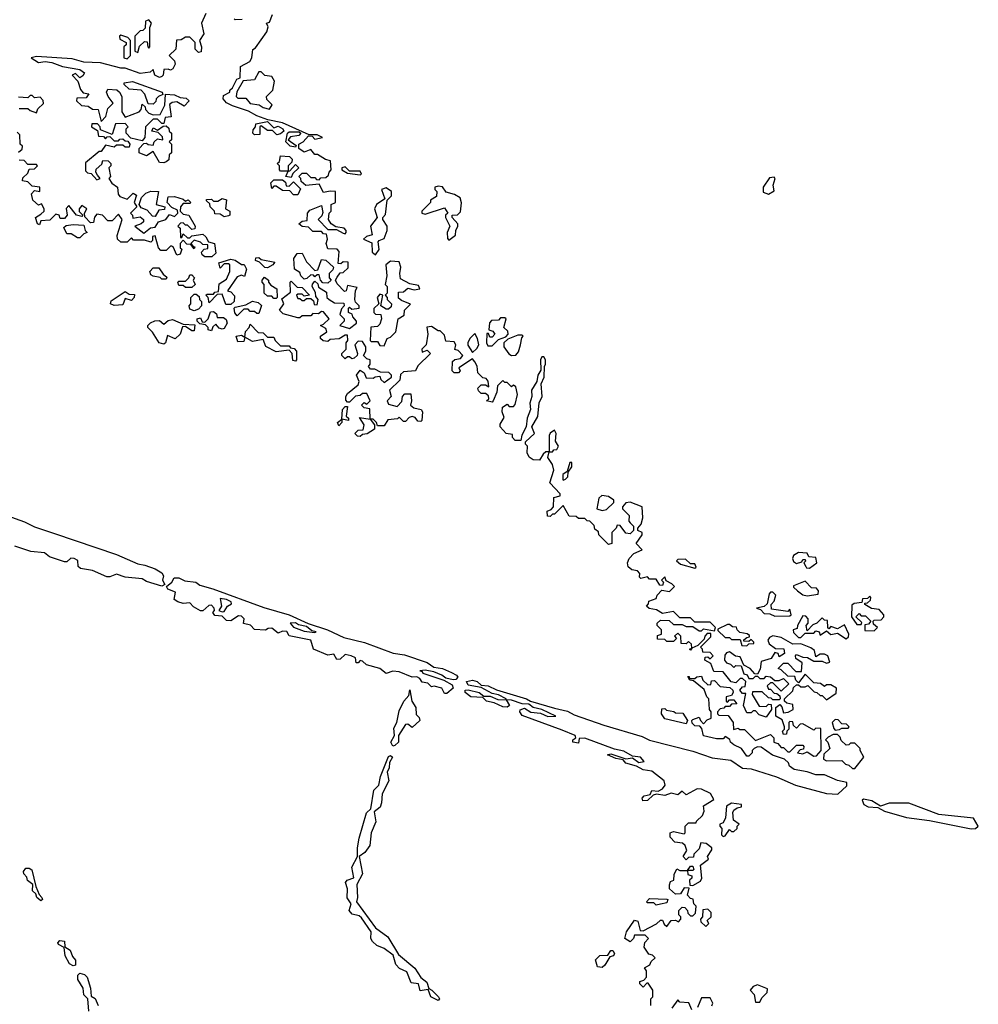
# Model space of a CAD drawing. Extents: x 2528705 to 2678277, y 911730 to 1023331.
# Tile 210 of 241: x 2630507 to 2634948, y 952720 to 957281. Entities that reach past the tile are written whole.
import ezdxf

# ---------------------------------------------------------------- set-up
doc = ezdxf.new("R2010")
doc.units = 0

msp = doc.modelspace()

# ---------------------------------------------------------------- linework, layer by layer
at = {"layer": '0CON20XD'}
for points in [[(2631369.3, 957310.7), (2631350, 957265), (2631360, 957215), (2631340, 957185), (2631350, 957155), (2631348.3, 957131.7), (2631335, 957130), (2631320, 957145), (2631320, 957175), (2631295, 957200), (2631275, 957200), (2631255, 957187.5), (2631233, 957187), (2631230, 957145), (2631200, 957115), (2631225, 957090), (2631227.5, 957075), (2631216.4, 957053.6), (2631205, 957047.5), (2631195, 957052.5), (2631175, 957050), (2631172.5, 957025), (2631165, 957017.5), (2631155, 957013.8), (2631132.5, 957025), (2631125, 957050), (2631111.7, 957038.3), (2631065, 957032), (2630995, 957056.7), (2630975, 957056.7), (2630881.2, 957081.2), (2630804.2, 957084.2), (2630749.5, 957099.5), (2630585, 957111.2), (2630560, 957105), (2630595, 957082.5), (2630625, 957087.5), (2630656.4, 957083.6), (2630705, 957063.8), (2630785, 957051.2), (2630807.5, 957035), (2630799.5, 957020.5), (2630785, 957012.5), (2630765, 957032.5), (2630750, 957025), (2630777, 956997), (2630788.3, 956958.3), (2630801.7, 956941.7), (2630827.5, 956937.5), (2630815, 956920), (2630771.7, 956918.3), (2630770, 956905), (2630793, 956883), (2630825, 956880), (2630845, 956867.5), (2630870, 956865), (2630885, 956810), (2630906.7, 956833.3), (2630915, 956870), (2630940, 956895), (2630917.5, 956925), (2630910, 956945), (2630915, 956960), (2630957, 956957), (2630970, 956945), (2630980, 956925), (2630980, 956855), (2630995, 956830), (2631060, 956855), (2631070, 956865), (2631075, 956890), (2631088.3, 956878.3), (2631090, 956865), (2631105, 956847.5), (2631125, 956840), (2631158.3, 956841.7), (2631180, 956885), (2631183.3, 956936.7), (2631225, 956933.3), (2631250.7, 956920.7), (2631278.3, 956918.3), (2631292.5, 956905), (2631269.3, 956880.7), (2631235, 956900), (2631213, 956897), (2631201.7, 956888.3), (2631208.3, 956831.7), (2631181.7, 956828.3), (2631175, 956800), (2631165, 956800), (2631145, 956820), (2631125, 956820), (2631090, 956785), (2631087.5, 956735), (2631075, 956720), (2631021.7, 956731.7), (2631000, 956755), (2631000, 956775), (2631010, 956785), (2630995, 956800), (2630951.7, 956798.3), (2630935, 956750), (2630881.7, 956771.7), (2630880, 956785), (2630868.3, 956798.3), (2630841.7, 956798.3), (2630840, 956785), (2630868.3, 956768.3), (2630871.7, 956741.7), (2630895, 956740), (2630905, 956730), (2630911.7, 956738.3), (2630925, 956740), (2630945, 956720), (2630965, 956720), (2630971.7, 956728.3), (2630985, 956730), (2630995, 956720), (2631008.3, 956718.3), (2631017.5, 956705), (2631015, 956690), (2630995, 956690), (2630985, 956700), (2630955, 956700), (2630945, 956690), (2630905, 956700), (2630885, 956670), (2630875, 956670), (2630811.7, 956618.3), (2630811.7, 956581.7), (2630821.7, 956571.7), (2630838.3, 956568.3), (2630865, 956540), (2630880, 956545), (2630868.3, 956561.7), (2630860, 956575), (2630861.7, 956588.3), (2630888.3, 956611.7), (2630891.7, 956628.3), (2630917, 956627), (2630930, 956615), (2630930, 956605), (2630920, 956595), (2630927.5, 956555), (2630920, 956545), (2630933.6, 956523.6), (2630960, 956505), (2630963, 956473), (2630971.7, 956461.7), (2631005, 956450), (2631032.5, 956477.5), (2631048.3, 956468.3), (2631037.5, 956435), (2631050, 956415), (2631020, 956385), (2631030, 956375), (2631031.7, 956361.7), (2631065, 956367.5), (2631080, 956355), (2631080, 956345), (2631070, 956335), (2631040, 956325), (2631081.7, 956291.7), (2631113, 956317), (2631135, 956320), (2631150, 956345), (2631183.6, 956356.4), (2631201.7, 956378.3), (2631225, 956370), (2631240, 956385), (2631238.3, 956398.3), (2631211.7, 956411.7), (2631190, 956435), (2631195, 956460), (2631225, 956462.5), (2631265, 956450), (2631275, 956440), (2631287, 956447), (2631300, 956435), (2631295, 956430), (2631265, 956430), (2631252.5, 956415), (2631250, 956395), (2631265, 956380), (2631290, 956375), (2631320, 956325), (2631318.3, 956311.7), (2631305, 956310), (2631285, 956330), (2631275, 956330), (2631265, 956340), (2631251.7, 956338.3), (2631240, 956325), (2631250, 956315), (2631251.7, 956271.7), (2631258.3, 956271.7), (2631265, 956290), (2631285, 956270), (2631295, 956270), (2631305, 956280), (2631355, 956287.5), (2631370, 956275), (2631381.7, 956251.7), (2631410, 956245), (2631415, 956200), (2631397, 956183), (2631365, 956182.5), (2631351.7, 956191.7), (2631350, 956205), (2631361.7, 956218.3), (2631378.3, 956221.7), (2631378.3, 956238.3), (2631355, 956240), (2631345, 956250), (2631315, 956260), (2631300, 956245), (2631310, 956230), (2631318.3, 956228.3), (2631315, 956220), (2631300, 956240), (2631281.7, 956241.7), (2631265, 956260), (2631250, 956245), (2631250, 956225), (2631257.5, 956217.5), (2631250, 956195), (2631235, 956190), (2631218.3, 956228.3), (2631211.7, 956231.7), (2631205, 956232.5), (2631185, 956212.5), (2631161.7, 956211.7), (2631150, 956225), (2631135, 956280), (2631123, 956277), (2631121.7, 956258.3), (2631115, 956250), (2631085, 956260), (2631035, 956260), (2631025, 956270), (2631005, 956250), (2630975, 956250), (2630960, 956265), (2630958.3, 956281.7)], [(2631055, 957130), (2631061.7, 957158.3), (2631085, 957180), (2631098.3, 957178.3), (2631100, 957155), (2631105, 957150), (2631110, 957155), (2631110, 957245), (2631117.5, 957265), (2631105, 957280), (2631090, 957275), (2631088.3, 957241.7), (2631078.3, 957231.7), (2631065, 957230), (2631040, 957205), (2631040, 957135), (2631055, 957130)], [(2632075, 955590), (2632080, 955605), (2632067.5, 955635), (2632085, 955657.5), (2632102.5, 955645), (2632111.7, 955621.7), (2632145, 955620), (2632153, 955627), (2632175, 955630), (2632180, 955615), (2632195, 955600), (2632230, 955625), (2632230, 955635), (2632217, 955647), (2632178.3, 955648.3), (2632151.7, 955661.7), (2632131.7, 955661.7), (2632122.5, 955675), (2632130, 955685), (2632130, 955705), (2632115, 955710), (2632100, 955725), (2632110, 955745), (2632110, 955765), (2632095, 955790), (2632075, 955792.5), (2632060, 955775), (2632072.5, 955735), (2632070, 955725), (2632057, 955713), (2632045, 955710), (2632035, 955720), (2632025, 955720), (2632015, 955710), (2632000, 955725), (2632000, 955735), (2632020, 955755), (2632020, 955785), (2632027.5, 955795), (2632025, 955820), (2632015, 955820), (2631987, 955803), (2631945, 955800), (2631935, 955790), (2631913, 955793), (2631900, 955805), (2631900, 955815), (2631930, 955835), (2631925, 955850), (2631900, 955865), (2631915, 955870), (2631940, 955895), (2631915, 955927.5), (2631905, 955930), (2631891.7, 955918.3), (2631865, 955920), (2631855, 955910), (2631815, 955910), (2631805, 955900), (2631795, 955900), (2631728.3, 955918.3), (2631710, 955935), (2631730, 955965), (2631721.7, 955988.3), (2631761.7, 956018.3), (2631760, 956065), (2631765, 956070), (2631791.7, 956041.7), (2631815, 956040), (2631850, 956005), (2631825, 956000), (2631815, 956010), (2631795, 956010), (2631790, 956005), (2631795, 955990), (2631805, 955990), (2631815, 955980), (2631825, 955980), (2631835, 955990), (2631855, 955990), (2631868.3, 955978.3), (2631871.7, 955961.7), (2631885, 955960), (2631890, 955985), (2631878.3, 955998.3), (2631877, 956017), (2631862.5, 956045), (2631863.3, 956056.7), (2631875, 956070), (2631888.3, 956058.3), (2631891.7, 956041.7), (2631928.3, 956018.3), (2631930, 955995), (2631940, 955985), (2631965, 955970), (2632008.3, 955968.3), (2632010, 955955), (2631998.3, 955941.7), (2631990, 955915), (2632010, 955895), (2632010, 955885), (2631990, 955865), (2632035, 955850), (2632067.5, 955875), (2632067.5, 955885), (2632050, 955905), (2632047.5, 955917.5), (2632030, 955925), (2632030, 955945), (2632035, 955950), (2632045, 955940), (2632080, 955945), (2632080, 955955), (2632063, 955973), (2632060, 955985), (2632062.5, 956027.5), (2632070, 956040), (2632025, 956050), (2632020, 956025), (2632011.7, 956021.7), (2631978.3, 956058.3), (2631970, 956075), (2631978.3, 956088.3), (2631991.7, 956108.3), (2632005, 956110), (2632028.3, 956131.7), (2632028.3, 956158.3), (2632005, 956160), (2631995, 956150), (2631982.5, 956152.5), (2631987, 956207), (2631977.5, 956217.5), (2631935, 956220), (2631927.5, 956245), (2631932.5, 956265), (2631928.3, 956288.3), (2631915, 956290), (2631905, 956300), (2631865, 956300), (2631845, 956320), (2631815, 956322.5), (2631800, 956335), (2631815, 956347.5), (2631838.3, 956351.7), (2631840, 956385), (2631851.7, 956398.3), (2631905, 956420), (2631911.7, 956388.3), (2631907, 956373), (2631890, 956355), (2631935, 956310), (2631975, 956310), (2632005, 956292.5), (2632015, 956290), (2632020, 956295), (2632020, 956305), (2632010, 956315), (2631971.7, 956321.7), (2631950, 956335), (2631937.5, 956355), (2631940, 956385), (2631950, 956395), (2631950, 956425), (2631970, 956435), (2631970, 956485), (2631945, 956487.5), (2631915, 956480), (2631895, 956520), (2631833, 956513), (2631811.7, 956531.7), (2631810, 956545), (2631800, 956555), (2631815, 956570), (2631835, 956570), (2631855, 956550), (2631875, 956550), (2631881.7, 956541.7), (2631895, 956540), (2631901.7, 956548.3), (2631925, 956550), (2631938.3, 956561.7), (2631940, 956575), (2631950, 956585), (2631946.7, 956626.7), (2631923, 956633), (2631887, 956657), (2631875, 956657.5), (2631855, 956680), (2631825, 956667.5), (2631800, 956685), (2631800, 956705), (2631820, 956715), (2631845, 956742.5), (2631861.7, 956741.7), (2631875, 956727.5), (2631910, 956735), (2631885, 956748), (2631848.3, 956748.3), (2631725, 956803.3), (2631656.7, 956816.7), (2631605, 956836.2), (2631567.3, 956857.3), (2631492.3, 956882.3), (2631465, 956896.2), (2631450, 956915), (2631450.7, 956929.3), (2631480, 956945), (2631480, 956955), (2631492.5, 956965), (2631512.5, 957005), (2631528.3, 957011.7), (2631530, 957065), (2631573, 957087), (2631582.5, 957105), (2631587, 957143), (2631599.3, 957150.7), (2631652.5, 957225), (2631657.5, 957247.5), (2631650, 957265), (2631665, 957270), (2631677.5, 957305)], [(2631538.3, 957281.7), (2631505, 957280), (2631500, 957285)], [(2631005, 957100), (2631020, 957115), (2631020, 957185), (2631008.3, 957198.3), (2630975, 957210), (2630970, 957205), (2630971.7, 957191.7), (2631000, 957175), (2631000, 957165), (2630990, 957155), (2630990, 957105), (2631005, 957100)], [(2631665, 956867.5), (2631676.4, 956886.4), (2631651.7, 956911.7), (2631650, 956925), (2631680, 956955), (2631687, 956997), (2631675, 957017.5), (2631643, 957023), (2631625, 957040), (2631615, 957040), (2631595, 957002.5), (2631542.5, 956997.5), (2631513, 956947), (2631510, 956925), (2631518.3, 956918.3), (2631555, 956917.5), (2631575, 956893.3), (2631617, 956887), (2631634.2, 956874.2), (2631665, 956867.5)], [(2631125, 956890), (2631101.7, 956891.7), (2631086.7, 956936.7), (2631070, 956955), (2631015, 956960), (2630991.7, 956981.7), (2630991.7, 956988.3), (2631030, 956995), (2631167.5, 956945), (2631170, 956935), (2631150, 956925), (2631140, 956915), (2631138.3, 956901.7), (2631125, 956890)], [(2630505, 956870), (2630545, 956870), (2630555, 956860), (2630585, 956850), (2630591.7, 956868.3), (2630617, 956893), (2630616.4, 956906.4), (2630601.7, 956921.7), (2630575, 956920), (2630565, 956930), (2630555, 956930), (2630545, 956920), (2630501.7, 956921.7)], [(2631175, 956617.5), (2631155, 956620), (2631125, 956670), (2631095, 956650), (2631060, 956665), (2631060, 956685), (2631081.7, 956708.3), (2631095, 956710), (2631103, 956703), (2631125, 956700), (2631130, 956715), (2631145, 956730), (2631170, 956725), (2631168.3, 956738.3), (2631148.3, 956758.3), (2631120, 956765), (2631125, 956780), (2631145, 956770), (2631171.7, 956788.3), (2631185, 956790), (2631198.3, 956778.3), (2631200, 956765), (2631210, 956755), (2631210, 956725), (2631200, 956715), (2631210, 956705), (2631210, 956665), (2631200, 956655), (2631198.3, 956631.7), (2631185, 956622.5), (2631175, 956617.5)], [(2631595, 956747.5), (2631587.5, 956755), (2631588.3, 956771.7), (2631600, 956785), (2631601.7, 956798.3), (2631655, 956810), (2631685, 956780), (2631705, 956787.5), (2631726.4, 956776.4), (2631730, 956765), (2631715, 956752.5), (2631698.3, 956748.3), (2631678.3, 956768.3), (2631655, 956767.5), (2631625, 956790), (2631620, 956785), (2631620, 956750), (2631595, 956747.5)], [(2630501.7, 956668.3), (2630518.3, 956681.7), (2630520, 956695), (2630510, 956705), (2630508.3, 956748.3), (2630495, 956760)], [(2631785, 956690), (2631760, 956695), (2631740, 956715), (2631747.5, 956755), (2631755, 956762.5), (2631801.7, 956761.7), (2631810, 956755), (2631800, 956745), (2631761.2, 956738.8), (2631750, 956725), (2631788.3, 956698.3), (2631785, 956690)], [(2631765, 956550), (2631740, 956555), (2631750, 956580), (2631715, 956580), (2631710, 956585), (2631710, 956605), (2631700, 956615), (2631710, 956625), (2631715, 956650), (2631757, 956647), (2631770, 956635), (2631768.3, 956621.7), (2631750, 956605), (2631750, 956580), (2631758.3, 956581.7), (2631785, 956610), (2631800, 956595), (2631771.7, 956568.3), (2631765, 956550)], [(2630958.3, 956281.7), (2630982.5, 956355), (2630965, 956380), (2630935, 956350), (2630915, 956350), (2630890, 956375), (2630865, 956380), (2630853, 956367), (2630848.3, 956341.7), (2630835, 956340), (2630808.3, 956368.3), (2630807.5, 956385), (2630817.5, 956405), (2630795, 956420), (2630782.5, 956405), (2630782.5, 956392.5), (2630800, 956375), (2630795, 956370), (2630770, 956375), (2630735, 956420), (2630723, 956407), (2630727.5, 956375), (2630715, 956360), (2630695, 956360), (2630690, 956375), (2630675, 956380), (2630647, 956353), (2630605, 956350), (2630598.3, 956331.7), (2630590, 956335), (2630580, 956365), (2630605, 956380), (2630620, 956395), (2630620, 956405), (2630608.3, 956428.3), (2630595, 956422.5), (2630567.5, 956445), (2630562.5, 956475), (2630575, 956490), (2630600, 956485), (2630600, 956505), (2630565, 956510), (2630545, 956530), (2630520, 956535), (2630521.7, 956548.3), (2630545, 956570), (2630551.7, 956588.3), (2630575, 956590), (2630590, 956605), (2630585, 956610), (2630545, 956610), (2630528.3, 956628.3), (2630505, 956630)], [(2632085, 956562.5), (2632090, 956565), (2632085, 956580), (2632035, 956580), (2632015, 956600), (2632000, 956595), (2632000, 956585), (2632025, 956570), (2632085, 956562.5)], [(2631795, 956470), (2631775, 956470), (2631758.3, 956488.3), (2631725, 956490), (2631695, 956510), (2631685, 956510), (2631675, 956500), (2631670, 956525), (2631685, 956540), (2631725, 956540), (2631738.3, 956528.3), (2631741.7, 956511.7), (2631755, 956510), (2631775, 956530), (2631807.5, 956497.5), (2631795, 956470)], [(2633975, 956473.3), (2634001.7, 956488.3), (2633997.5, 956515), (2634006.7, 956545), (2634001.7, 956551.7), (2633980.7, 956549.3), (2633951.2, 956505), (2633951.7, 956481.7), (2633975, 956473.3)], [(2632155, 956192.5), (2632173, 956217), (2632168.3, 956251.7), (2632171.7, 956258.3), (2632195, 956267.5), (2632210, 956305), (2632208.8, 956325), (2632190, 956355), (2632190, 956365), (2632201.7, 956378.3), (2632210, 956445), (2632230, 956465), (2632230, 956485), (2632205, 956502.5), (2632183.3, 956495), (2632198.3, 956451.7), (2632160, 956425), (2632150, 956405), (2632162.5, 956365), (2632132.5, 956325), (2632140, 956285), (2632113, 956277), (2632100, 956265), (2632138.3, 956248.3), (2632140, 956205), (2632155, 956192.5)], [(2632495, 956260), (2632526.2, 956283.8), (2632526.7, 956305), (2632536.7, 956325), (2632536.1, 956336.1), (2632510, 956365), (2632510, 956375), (2632535, 956377.5), (2632548.3, 956391.7), (2632553, 956433), (2632546.7, 956456.7), (2632521.7, 956471.7), (2632483, 956483), (2632465, 956506.7), (2632445, 956510), (2632430, 956505), (2632430, 956495), (2632440, 956485), (2632438.3, 956461.7), (2632410, 956445), (2632410, 956435), (2632370, 956395), (2632370, 956385), (2632385, 956380), (2632475, 956410), (2632490, 956385), (2632480, 956375), (2632480, 956365), (2632500, 956325), (2632486.7, 956295), (2632488.3, 956268.3), (2632495, 956260)], [(2631135, 956370), (2631121.7, 956371.7), (2631098.3, 956398.3), (2631070, 956410), (2631060, 956425), (2631071.7, 956458.3), (2631091.7, 956478.3), (2631115, 956487.5), (2631150, 956485), (2631140, 956425), (2631180, 956415), (2631177.5, 956402.5), (2631151.7, 956398.3), (2631135, 956370)], [(2631455, 956367.5), (2631435, 956380), (2631411.7, 956381.7), (2631410, 956395), (2631390, 956415), (2631388.3, 956428.3), (2631371.7, 956441.7), (2631371.7, 956448.3), (2631395, 956450), (2631405, 956440), (2631425, 956440), (2631445, 956452.5), (2631465, 956447.5), (2631460, 956405), (2631480, 956395), (2631480, 956375), (2631475, 956372.5), (2631455, 956367.5)], [(2630785, 956270), (2630775, 956270), (2630745, 956290), (2630725, 956290), (2630711.7, 956318.3), (2630722.5, 956327.5), (2630755, 956332.5), (2630805, 956330), (2630810, 956305), (2630820, 956295), (2630805, 956290), (2630785, 956270)], [(2631655, 956132.5), (2631643, 956133), (2631618.3, 956158.3), (2631600, 956165), (2631601.7, 956178.3), (2631615, 956180), (2631625, 956170), (2631688.3, 956158.3), (2631680, 956145), (2631655, 956132.5)], [(2631935, 956060), (2631911.7, 956061.7), (2631900, 956075), (2631895, 956100), (2631885, 956100), (2631875, 956090), (2631868.3, 956098.3), (2631855, 956100), (2631837, 956083), (2631825, 956080), (2631810, 956095), (2631805, 956110), (2631780, 956125), (2631777.5, 956175), (2631791.7, 956198.3), (2631815, 956200), (2631835, 956160), (2631875, 956120), (2631888.3, 956121.7), (2631905, 956170), (2631925, 956167.5), (2631960, 956135), (2631958.3, 956121.7), (2631940, 956105), (2631940, 956085), (2631950, 956075), (2631935, 956060)], [(2631185, 956080), (2631165, 956080), (2631157.5, 956087.5), (2631125, 956092.5), (2631115, 956100), (2631110, 956115), (2631125, 956132.5), (2631151.7, 956131.7), (2631171.7, 956101.7), (2631188.3, 956088.3), (2631185, 956080)], [(2631461.7, 955961.7), (2631445, 956010), (2631421.7, 956008.3), (2631385, 955970), (2631380, 955995), (2631370, 956005), (2631375, 956010), (2631405, 956010), (2631411.7, 956018.3), (2631428.3, 956021.7), (2631431.7, 956058.3), (2631465, 956080), (2631480, 956115), (2631480, 956145), (2631475, 956150), (2631455, 956150), (2631435, 956130), (2631430, 956155), (2631485, 956172.5), (2631505, 956167.5), (2631535, 956147.5), (2631547, 956147), (2631557.5, 956125), (2631548.3, 956091.7), (2631535, 956097.5), (2631515, 956090), (2631470, 956025), (2631485, 956020), (2631501.7, 956001.7), (2631500, 955975), (2631485, 955962.5), (2631461.7, 955961.7)], [(2632195, 955770), (2632210, 955805), (2632225, 955810), (2632250, 955835), (2632260, 955895), (2632288.3, 955911.7), (2632290, 955935), (2632317, 955963), (2632275, 955980), (2632261.7, 955991.7), (2632261.7, 956018.3), (2632285, 956020), (2632305, 956037.5), (2632335, 956030), (2632360, 956035), (2632355, 956050), (2632315, 956057.5), (2632270.7, 956080.7), (2632267.5, 956105), (2632272.5, 956135), (2632265, 956160), (2632225, 956162.5), (2632203.8, 956145), (2632207.5, 956095), (2632200, 956055), (2632210, 956045), (2632210, 956015), (2632200, 956005), (2632210, 955995), (2632210, 955985), (2632230, 955965), (2632228.3, 955951.7), (2632215, 955940), (2632205, 955940), (2632180, 955955), (2632190, 956005), (2632175, 956010), (2632163.3, 955995), (2632170, 955965), (2632147, 955943), (2632147.5, 955925), (2632155, 955917.5), (2632180, 955915), (2632182.5, 955895), (2632175, 955870), (2632165, 955860), (2632133, 955857), (2632130, 955795), (2632135, 955790), (2632165, 955790), (2632175, 955772.5), (2632195, 955770)], [(2631305, 956040), (2631275, 956040), (2631265, 956050), (2631245, 956050), (2631240, 956065), (2631245, 956070), (2631275, 956070), (2631290, 956085), (2631295, 956100), (2631305, 956100), (2631317.5, 956085), (2631310, 956075), (2631320, 956055), (2631305, 956040)], [(2631695, 955990), (2631685, 955990), (2631675, 956000), (2631655, 956000), (2631640, 956015), (2631640, 956055), (2631630, 956065), (2631630, 956075), (2631641.7, 956088.3), (2631660, 956075), (2631660, 956065), (2631670.7, 956050.7), (2631697.5, 956035), (2631700, 955995), (2631695, 955990)], [(2630945, 955956.7), (2630927.5, 955965), (2630930.7, 955979.3), (2630995, 956022.5), (2631015, 956010), (2631038.3, 956008.3), (2631037.5, 955995), (2631025, 955980), (2630995, 955990), (2630985, 955960), (2630945, 955956.7)], [(2631315, 955932.5), (2631295, 955940), (2631292.5, 955955), (2631300, 955965), (2631300, 955995), (2631315, 956010), (2631325, 956010), (2631338.3, 955998.3), (2631340, 955985), (2631350, 955975), (2631350, 955955), (2631335, 955940), (2631315, 955932.5)], [(2631515, 955910), (2631503, 955923), (2631500, 955945), (2631505, 955950), (2631555, 955960), (2631585, 955977.5), (2631611.7, 955971.7), (2631627.5, 955957.5), (2631615, 955920), (2631605, 955920), (2631595, 955930), (2631575, 955930), (2631565, 955940), (2631545, 955940), (2631515, 955910)], [(2631395, 955840), (2631380, 955845), (2631380, 955855), (2631368.3, 955868.3), (2631341.7, 955871.7), (2631330, 955885), (2631330, 955895), (2631345, 955900), (2631351.7, 955881.7), (2631365, 955880), (2631380, 955895), (2631391.7, 955928.3), (2631405, 955930), (2631418.3, 955918.3), (2631421.7, 955901.7), (2631451.7, 955901.7), (2631463, 955893), (2631467.5, 955875), (2631455, 955850), (2631445, 955847.5), (2631431.7, 955851.7), (2631415, 955870), (2631401.7, 955858.3), (2631395, 955840)], [(2631175, 955777.5), (2631153.6, 955783.6), (2631123, 955833), (2631100, 955855), (2631100, 955865), (2631113, 955877), (2631133.6, 955886.4), (2631155, 955887.5), (2631175, 955870), (2631195, 955887.5), (2631215, 955892.5), (2631265, 955870), (2631318.3, 955868.3), (2631315, 955840), (2631305, 955840), (2631275, 955860), (2631261.7, 955858.3), (2631250, 955825), (2631227, 955803), (2631191.7, 955818.3), (2631182.5, 955785), (2631175, 955777.5)], [(2631785, 955700), (2631771.7, 955701.7), (2631770, 955735), (2631755, 955750), (2631695, 955742.5), (2631647, 955767), (2631635, 955800), (2631585, 955790), (2631550, 955810), (2631545, 955790), (2631518.3, 955788.3), (2631510, 955815), (2631535, 955820), (2631550, 955810), (2631553, 955837), (2631570, 955855), (2631575, 955870), (2631611.7, 955831.7), (2631635, 955830), (2631655, 955810), (2631685, 955810), (2631690, 955795), (2631715, 955770), (2631755, 955770), (2631761.7, 955761.7), (2631778.3, 955758.3), (2631790, 955745), (2631790, 955705), (2631785, 955700)], [(2634187.5, 954167.5), (2634200, 954165), (2634215, 954150), (2634225, 954150), (2634245, 954130), (2634289.3, 954160.7), (2634290, 954185), (2634265, 954200), (2634245, 954200), (2634235, 954192.5), (2634216.2, 954206.2), (2634185, 954210), (2634145, 954250), (2634115, 954210), (2634101.7, 954221.7), (2634098.3, 954238.3), (2634065, 954240), (2634035, 954270), (2634020, 954275), (2634045, 954300), (2634065, 954300), (2634101.7, 954261.7), (2634128.3, 954261.7), (2634131.7, 954301.7), (2634101.7, 954321.7), (2634100, 954335), (2634105, 954340), (2634135, 954327.5), (2634157, 954327), (2634185, 954310), (2634225, 954310), (2634245, 954300), (2634260, 954305), (2634250, 954335), (2634235, 954342.5), (2634215, 954342.5), (2634195, 954330), (2634188.3, 954358.3), (2634171.7, 954371.7), (2634125, 954390), (2634088.3, 954388.3), (2634035, 954420), (2633995, 954427.5), (2633980, 954420), (2633973, 954407), (2633979.3, 954389.3), (2634008.3, 954368.3), (2634046.2, 954366.2), (2634050, 954345), (2634025, 954330), (2634020, 954345), (2634005, 954350), (2633988.3, 954321.7), (2633941.7, 954308.3), (2633937, 954273), (2633925, 954250), (2633911.7, 954251.7), (2633890, 954275), (2633861.7, 954291.7), (2633845, 954330), (2633823, 954333), (2633795, 954352.5), (2633781.7, 954348.3), (2633773, 954337), (2633772.5, 954315), (2633781.7, 954301.7), (2633800, 954295), (2633815, 954280), (2633825, 954290), (2633848.3, 954288.3), (2633861.7, 954251.7), (2633876.7, 954246.7), (2633885, 954230), (2633905, 954230), (2633915, 954240), (2633925, 954240), (2633935, 954230), (2633955, 954230), (2633965, 954240), (2633985, 954237.5), (2634005, 954220), (2634025, 954220), (2634045, 954230), (2634070, 954205), (2634035, 954170), (2633995, 954210), (2633985, 954210), (2633970, 954195), (2633975, 954180), (2633985, 954180), (2634001.7, 954161.7), (2634015, 954160), (2634028.3, 954148.3), (2634030, 954135), (2634025, 954130), (2633995, 954130), (2633988.3, 954138.3), (2633975, 954140), (2633947, 954167), (2633901.7, 954168.3), (2633900, 954155), (2633931.7, 954101.7), (2633965, 954100), (2633975, 954110), (2633988.3, 954108.3), (2633990, 954085), (2633965, 954050), (2633931.7, 954061.7), (2633915, 954080), (2633905, 954080), (2633895, 954070), (2633875, 954070), (2633860, 954105), (2633870, 954160), (2633855, 954160), (2633842.5, 954175), (2633855, 954190), (2633868.3, 954191.7), (2633870, 954215), (2633855, 954230), (2633845, 954230), (2633825, 954210), (2633803.3, 954213.3), (2633765, 954260), (2633721.7, 954261.7), (2633708.3, 954298.3), (2633680, 954315), (2633681.7, 954328.3), (2633695, 954330), (2633705, 954320), (2633720, 954335), (2633705, 954350), (2633671.7, 954351.7), (2633670, 954365), (2633660, 954375), (2633708.3, 954421.7), (2633708.3, 954438.3), (2633691.7, 954438.3), (2633680, 954425), (2633678.3, 954411.7), (2633648.3, 954381.7), (2633620, 954370), (2633615, 954360), (2633610, 954365), (2633620, 954370), (2633618.3, 954388.3), (2633605, 954400), (2633595, 954390), (2633571.7, 954391.7), (2633570, 954425), (2633555, 954440), (2633540, 954425), (2633550, 954415), (2633535, 954400), (2633505, 954400), (2633495, 954410), (2633461.7, 954411.7), (2633461.7, 954428.3), (2633480, 954435), (2633480, 954455), (2633460, 954475), (2633460, 954485), (2633475, 954500), (2633515, 954497.5), (2633535, 954480), (2633575, 954480), (2633595, 954470), (2633625, 954470), (2633655, 954450), (2633665, 954450), (2633675, 954460), (2633725, 954450), (2633730, 954465), (2633705, 954490), (2633635, 954490), (2633615, 954510), (2633565, 954510), (2633535, 954540), (2633485, 954530), (2633457.5, 954547.5), (2633423, 954553), (2633410, 954565), (2633420, 954575), (2633421.7, 954588.3), (2633455, 954600), (2633460, 954615), (2633481.7, 954638.3), (2633517, 954633), (2633540, 954655), (2633528.3, 954668.3), (2633501.7, 954681.7), (2633495, 954700), (2633480, 954685), (2633490, 954675), (2633485, 954660), (2633471.7, 954661.7), (2633455, 954690), (2633425, 954690), (2633415, 954700), (2633385, 954692.5), (2633378.3, 954698.3), (2633380, 954715), (2633368.3, 954728.3), (2633343.3, 954733.3), (2633326.4, 954746.4), (2633322.5, 954765), (2633330, 954785), (2633351.7, 954808.3), (2633390, 954825), (2633362.5, 954855), (2633390, 954895), (2633390, 954905), (2633370, 954915), (2633370, 954925), (2633386.4, 954943.6), (2633393, 954973), (2633390, 955025), (2633335, 955046.7), (2633315, 955042.5), (2633300, 955025), (2633300, 955015), (2633330, 954985), (2633328.3, 954958.3), (2633335, 954950), (2633350, 954935), (2633350, 954915), (2633335, 954900), (2633315, 954902.5), (2633288.3, 954938.3), (2633275, 954940), (2633270, 954925), (2633250, 954905), (2633250, 954855), (2633235, 954850), (2633190, 954895), (2633188.3, 954908.3), (2633171.7, 954921.7), (2633168.3, 954938.3), (2633148.3, 954958.3), (2633135, 954960), (2633125, 954970), (2633095, 954970), (2633085, 954980), (2633051.7, 954981.7), (2633025, 955030), (2632985, 954990), (2632975, 954990), (2632965, 954980), (2632951.7, 954981.7), (2632950, 955005), (2632968.3, 955011.7), (2632980, 955025), (2632981.7, 955068.3), (2633010, 955075), (2633010, 955085), (2632962.5, 955135), (2632981.2, 955195), (2632975, 955220), (2632953, 955253), (2632960, 955280), (2632945, 955280), (2632931.7, 955268.3), (2632915, 955240), (2632885, 955242.5), (2632867.5, 955255), (2632857.5, 955275), (2632860, 955305), (2632850, 955315), (2632850, 955325), (2632892.5, 955365), (2632880, 955395), (2632907, 955443), (2632913.6, 955506.4), (2632927.5, 955535), (2632922.5, 955595), (2632936.7, 955625), (2632937.5, 955675), (2632942.5, 955685), (2632942.5, 955705), (2632935, 955720), (2632925, 955720), (2632920, 955705), (2632921.7, 955658.3), (2632906.7, 955635), (2632903.3, 955605), (2632877.5, 955565), (2632880, 955535), (2632870, 955505), (2632873.3, 955475), (2632857.5, 955435), (2632852.5, 955395), (2632833, 955357), (2632828.3, 955331.7), (2632801.7, 955331.7), (2632790, 955345), (2632790, 955360), (2632760, 955365), (2632732.5, 955395), (2632733, 955407), (2632751.7, 955438.3), (2632742.5, 955465), (2632743.9, 955486.1), (2632765, 955500), (2632775, 955490), (2632795, 955490), (2632801.7, 955498.3), (2632812.5, 955545), (2632805, 955580), (2632795, 955587.5), (2632785, 955580), (2632765, 955600), (2632755, 955600), (2632745, 955610), (2632720, 955585), (2632716.7, 955555), (2632700, 955515), (2632695, 955510), (2632670, 955515), (2632680, 955525), (2632678.3, 955538.3), (2632665, 955550), (2632645, 955550), (2632631.7, 955561.7), (2632630, 955575), (2632645, 955590), (2632665, 955590), (2632680, 955580), (2632677, 955607), (2632668.3, 955618.3), (2632651.7, 955621.7), (2632630, 955645), (2632626.4, 955676.4), (2632616.1, 955696.1), (2632605, 955710), (2632541.7, 955668.3), (2632547.5, 955655), (2632540, 955645), (2632520, 955645), (2632510, 955655), (2632512.5, 955697.5), (2632523, 955707), (2632548.3, 955711.7), (2632560, 955725), (2632538.3, 955748.3), (2632523, 955753), (2632527.5, 955775), (2632519.3, 955789.3), (2632481.7, 955791.7), (2632475, 955820), (2632455, 955840), (2632445, 955840), (2632415, 955860), (2632393, 955857), (2632397.5, 955825), (2632390, 955775), (2632370, 955755), (2632371.7, 955741.7), (2632395, 955750), (2632410, 955735), (2632351.7, 955678.3), (2632340, 955655), (2632285, 955650), (2632271.7, 955638.3), (2632268.3, 955611.7), (2632220, 955565), (2632227.5, 955535), (2632210, 955515), (2632215, 955500), (2632255, 955490), (2632277, 955513), (2632280, 955535), (2632291.7, 955548.3), (2632318.3, 955548.3), (2632322.5, 955515), (2632317.5, 955495), (2632333.6, 955483.6), (2632366.1, 955476.1), (2632372.5, 955465), (2632370, 955425), (2632365, 955420), (2632351.7, 955421.7), (2632338.3, 955438.3), (2632325, 955442.5), (2632311.7, 955438.3), (2632295, 955420), (2632285, 955420), (2632265, 955440), (2632257.5, 955432.5), (2632213, 955427), (2632195, 955400), (2632165, 955400), (2632160, 955415), (2632145, 955430), (2632130, 955430), (2632150, 955405), (2632150, 955385), (2632117, 955363), (2632095, 955360), (2632085, 955350), (2632071.7, 955351.7), (2632060, 955365), (2632075, 955380), (2632098.3, 955381.7), (2632102.5, 955405), (2632081.7, 955438.3), (2632130, 955430), (2632128.3, 955478.3), (2632103, 955483), (2632090, 955495), (2632102.5, 955507.5), (2632115, 955500), (2632130, 955515), (2632115, 955550), (2632095, 955550), (2632085, 955540), (2632063, 955537), (2632035, 955510), (2632025, 955510), (2632018.3, 955518.3), (2632017.5, 955535), (2632025, 955550), (2632075, 955590)], [(2632695, 955770), (2632725, 955800), (2632758.3, 955811.7), (2632770, 955825), (2632768.3, 955838.3), (2632750, 955855), (2632760, 955895), (2632755, 955900), (2632735, 955900), (2632725, 955890), (2632693, 955887), (2632683, 955877), (2632680, 955845), (2632698.3, 955838.3), (2632707.5, 955825), (2632695, 955810), (2632685, 955810), (2632678.3, 955828.3), (2632671.7, 955828.3), (2632670, 955785), (2632675, 955770), (2632695, 955770)], [(2632605, 955740), (2632625, 955757.5), (2632633.3, 955775), (2632627.5, 955805), (2632615, 955827.5), (2632592.5, 955805), (2632582.5, 955785), (2632583, 955773), (2632605, 955740)], [(2632785, 955726.2), (2632805, 955727.5), (2632817, 955743), (2632827.5, 955775), (2632832.5, 955807.5), (2632840, 955815), (2632835, 955820), (2632815, 955820), (2632768.3, 955801.7), (2632750, 955785), (2632750, 955765), (2632773.3, 955733.3), (2632785, 955726.2)], [(2631985, 955400), (2631980, 955415), (2632000, 955430), (2632002.5, 955475), (2632015, 955490), (2632025, 955490), (2632020, 955445), (2632030, 955435), (2632030, 955425), (2632000, 955430), (2632000, 955415), (2631985, 955400)], [(2632975, 955280), (2632981.7, 955288.3), (2632995, 955290), (2633002.5, 955305), (2632988.3, 955328.3), (2632992.5, 955365), (2632985, 955380), (2632963.6, 955366.4), (2632960, 955355), (2632960, 955280), (2632975, 955280)], [(2633025, 955147.5), (2633035, 955152.5), (2633046.1, 955163.9), (2633047.5, 955185), (2633065, 955210), (2633065, 955230), (2633055, 955230), (2633042.5, 955187.5), (2633023.3, 955175), (2633022.3, 955152.3), (2633025, 955147.5)], [(2633205, 955007.5), (2633225, 955012.5), (2633260, 955045), (2633260, 955055), (2633235, 955072.5), (2633203, 955077), (2633190, 955065), (2633180, 955015), (2633205, 955007.5)], [(2630364.5, 955014.5), (2630530, 954955), (2630575, 954932), (2630668.3, 954901.7), (2630956.1, 954803.9), (2631055, 954760), (2631087.5, 954755), (2631135, 954736.9), (2631165, 954719.2), (2631173.8, 954705), (2631168.8, 954685), (2631180, 954665), (2631165, 954656.7), (2631095, 954678.6), (2631075, 954690.8), (2630995, 954698.8), (2630955, 954713.3), (2630925, 954700), (2630910.7, 954700.7), (2630845, 954730), (2630789.3, 954739.3), (2630778.3, 954748.3), (2630776.1, 954776.1), (2630760, 954785), (2630743.6, 954786.4), (2630725, 954770), (2630715, 954770), (2630645, 954792.5), (2630621.7, 954811.7), (2630558.3, 954818.3), (2630485, 954842.5)], [(2634165, 954740), (2634200, 954765), (2634195, 954790), (2634162.5, 954792.5), (2634155, 954810), (2634115, 954812.5), (2634091.2, 954798.8), (2634086.7, 954785), (2634090.7, 954770.7), (2634105, 954762.5), (2634130, 954770), (2634135, 954780), (2634145, 954780), (2634147, 954773), (2634140, 954765), (2634148.3, 954748.3), (2634151.7, 954741.7), (2634165, 954740)], [(2633635, 954740), (2633640, 954745), (2633635, 954760), (2633615, 954760), (2633591.7, 954781.7), (2633555, 954780), (2633550, 954775), (2633568.3, 954758.3), (2633635, 954740)], [(2632485, 954160), (2632475, 954160), (2632462.5, 954185), (2632426.7, 954193.3), (2632415, 954190), (2632397.7, 954207.7), (2632372, 954212), (2632360, 954230), (2632347.1, 954237.1), (2632325, 954236), (2632265, 954260), (2632235, 954264), (2632205, 954252.5), (2632175.8, 954275.8), (2632113, 954293), (2632095, 954310), (2632085, 954312.5), (2632075, 954302.5), (2632065, 954302.5), (2632063.3, 954325), (2632042.5, 954335), (2632015, 954340), (2631991.2, 954318.8), (2631976.7, 954316.7), (2631961.7, 954341.7), (2631935, 954336.7), (2631867.5, 954365), (2631855, 954406.2), (2631755, 954427.5), (2631745, 954446.7), (2631725, 954448.8), (2631705, 954440), (2631675, 954462.5), (2631658.3, 954461.7), (2631645, 954452.5), (2631595, 954456.7), (2631576.7, 954476.7), (2631543.8, 954483.8), (2631546.2, 954505), (2631535, 954517.5), (2631521.1, 954518.9), (2631485, 954496.7), (2631465, 954497.5), (2631445, 954517.5), (2631410.7, 954520.7), (2631402.5, 954535), (2631410, 954545), (2631407.5, 954555), (2631395, 954568.8), (2631383, 954567), (2631355, 954542.5), (2631345, 954542.5), (2631311.7, 954561.7), (2631295, 954580), (2631265, 954576.7), (2631240, 954585), (2631223.3, 954595), (2631228.8, 954628.8), (2631193.8, 954643.8), (2631187.5, 954655), (2631212.5, 954675), (2631222.5, 954695), (2631245, 954695.6), (2631272, 954682), (2631322.5, 954675), (2631342.3, 954662.3), (2631402.5, 954645), (2631638.5, 954558.5), (2631755, 954524.4), (2631843.6, 954483.6), (2631933.3, 954455), (2632009.2, 954419.2), (2632105, 954396.4), (2632237.4, 954347.4), (2632288.9, 954338.9), (2632395, 954302.9), (2632425, 954281.2), (2632465, 954275.7), (2632507.2, 954257.2), (2632530, 954245), (2632536.2, 954235), (2632527.5, 954225), (2632515, 954223.8), (2632480.8, 954230.8), (2632462.5, 954245), (2632425, 954260), (2632385, 954267.5), (2632360, 954265), (2632371.7, 954261.7), (2632375, 954253.8), (2632471.7, 954221.7), (2632510.3, 954200.3), (2632515.6, 954184.4), (2632485, 954160)], [(2634155, 954612.5), (2634205, 954620), (2634207.5, 954635), (2634198.3, 954648.3), (2634175, 954650), (2634145, 954680), (2634091.7, 954658.3), (2634091.7, 954651.7), (2634110, 954635), (2634135, 954617.5), (2634155, 954612.5)], [(2634005, 954517.5), (2634075, 954520), (2634080, 954525), (2634075, 954550), (2634065, 954540), (2633990, 954550), (2633988.3, 954571.7), (2634001.7, 954588.3), (2634010, 954615), (2633995, 954630), (2633985, 954630), (2633978.3, 954621.7), (2633970, 954575), (2633955, 954562.5), (2633920, 954555), (2633938.3, 954548.3), (2633955, 954530), (2633981.7, 954528.3), (2634005, 954517.5)], [(2631445, 954537.5), (2631455, 954540), (2631470, 954565), (2631487.5, 954575), (2631486.7, 954585), (2631465.8, 954595.8), (2631435, 954600), (2631442.5, 954565), (2631430, 954545), (2631445, 954537.5)], [(2634465, 954450), (2634480, 954465), (2634461.7, 954481.7), (2634460, 954495), (2634465, 954500), (2634498.3, 954501.7), (2634510, 954515), (2634510, 954525), (2634488.3, 954548.3), (2634453, 954553), (2634421.7, 954571.7), (2634421.7, 954578.3), (2634435, 954580), (2634448.3, 954591.7), (2634450, 954605), (2634445, 954610), (2634435, 954600), (2634411.7, 954598.3), (2634408.3, 954581.7), (2634372.5, 954577.5), (2634361.7, 954568.3), (2634360, 954515), (2634385, 954480), (2634405, 954480), (2634408.3, 954488.3), (2634380, 954515), (2634395, 954530), (2634405, 954520), (2634425, 954520), (2634450, 954495), (2634438.3, 954481.7), (2634421.7, 954478.3), (2634421.7, 954451.7), (2634465, 954450)], [(2634335, 954412.5), (2634347, 954423), (2634347.5, 954435), (2634328.3, 954478.3), (2634295, 954460), (2634265, 954470), (2634255, 954460), (2634250, 954465), (2634248.3, 954498.3), (2634235, 954500), (2634225, 954510), (2634200, 954485), (2634181.7, 954478.3), (2634155, 954450), (2634150, 954475), (2634160, 954485), (2634160, 954505), (2634148.3, 954518.3), (2634135, 954520), (2634110, 954475), (2634108.3, 954461.7), (2634090, 954455), (2634091.7, 954441.7), (2634115, 954420), (2634125, 954420), (2634145, 954440), (2634185, 954440), (2634195, 954450), (2634210, 954445), (2634215, 954430), (2634245, 954450), (2634265, 954432.5), (2634295, 954440), (2634335, 954412.5)], [(2631875, 954442.5), (2631880, 954445), (2631860, 954450), (2631835, 954470), (2631798, 954478), (2631785, 954486.7), (2631760, 954485), (2631775, 954466.7), (2631825, 954448.8), (2631875, 954442.5)], [(2633875, 954380), (2633885, 954390), (2633908.3, 954391.7), (2633908.3, 954398.3), (2633895, 954410), (2633885, 954400), (2633861.7, 954401.7), (2633861.7, 954408.3), (2633875, 954420), (2633888.3, 954421.7), (2633888.3, 954428.3), (2633877, 954437), (2633843, 954443), (2633830, 954455), (2633827, 954467), (2633808.3, 954468.3), (2633795, 954480), (2633785, 954480), (2633741.7, 954458.3), (2633741.7, 954451.7), (2633775, 954420), (2633795, 954420), (2633805, 954410), (2633845, 954410), (2633851.7, 954381.7), (2633875, 954380)], [(2633430, 952715), (2633430, 952745), (2633440, 952755), (2633440, 952785), (2633418.3, 952818.3), (2633411.7, 952818.3), (2633395, 952800), (2633380, 952815), (2633380, 952825), (2633398.3, 952831.7), (2633410, 952845), (2633410, 952875), (2633401.7, 952888.3), (2633426.7, 952903.3), (2633431.7, 952918.3), (2633450, 952935), (2633438.3, 952948.3), (2633421.7, 952951.7), (2633400, 952985), (2633403, 953007), (2633420, 953025), (2633405, 953040), (2633355, 953040), (2633350, 953025), (2633335, 953010), (2633310, 953025), (2633317.5, 953055), (2633355, 953110), (2633370, 953105), (2633381.7, 953061.7), (2633395, 953060), (2633457, 953093), (2633475, 953110), (2633485, 953110), (2633491.7, 953091.7), (2633505, 953080), (2633525, 953107.5), (2633545, 953110), (2633558.3, 953101.7), (2633570, 953115), (2633570, 953125), (2633560, 953135), (2633560, 953155), (2633575, 953170), (2633588.3, 953168.3), (2633600, 953155), (2633601.7, 953141.7), (2633615, 953130), (2633625, 953130), (2633638.3, 953141.7), (2633640, 953175), (2633630, 953185), (2633627, 953207), (2633615, 953210), (2633600, 953225), (2633607.5, 953257.5), (2633585, 953260), (2633568.3, 953231.7), (2633545, 953230), (2633517.5, 953255), (2633517, 953273), (2633521.7, 953288.3), (2633537.5, 953295), (2633538.3, 953321.7), (2633551.7, 953348.3), (2633565, 953340), (2633600, 953340), (2633615, 953360), (2633625, 953360), (2633630, 953345), (2633625, 953340), (2633600, 953340), (2633601.7, 953321.7), (2633620, 953315), (2633620, 953305), (2633610, 953295), (2633611.7, 953271.7), (2633625, 953270), (2633660, 953290), (2633667.5, 953305), (2633660, 953365), (2633697.5, 953392.5), (2633692.5, 953405), (2633712.5, 953435), (2633712.5, 953445), (2633687.5, 953465), (2633662.5, 953467.5), (2633655, 953440), (2633630, 953415), (2633628.3, 953401.7), (2633605, 953400), (2633595, 953390), (2633580, 953405), (2633597.5, 953432.5), (2633590, 953455), (2633577, 953467), (2633541.7, 953471.7), (2633520, 953495), (2633520, 953515), (2633535, 953520), (2633585, 953510), (2633590, 953515), (2633590, 953545), (2633605, 953560), (2633640, 953560), (2633641.7, 953568.3), (2633670, 953595), (2633677.5, 953615), (2633675, 953640), (2633721.7, 953668.3), (2633707.3, 953697.3), (2633665, 953716.2), (2633645, 953718.8), (2633595, 953690), (2633575, 953706.7), (2633555, 953690), (2633525, 953698.8), (2633495, 953686.7), (2633457, 953693), (2633441.7, 953688.3), (2633415.9, 953664.1), (2633393, 953663), (2633390, 953675), (2633400, 953685), (2633427.5, 953692.5), (2633435, 953710), (2633465, 953707.5), (2633485, 953717.5), (2633497.5, 953735), (2633492.5, 953755), (2633435, 953800), (2633395, 953806.7), (2633363.9, 953823.9), (2633315, 953837.5), (2633303, 953853), (2633268.3, 953858.3), (2633230, 953875), (2633245, 953880), (2633315, 953857.5), (2633345, 953862.5), (2633375, 953840), (2633400, 953845), (2633383.3, 953865), (2633345, 953870), (2633305, 953892.5), (2633262, 953902), (2633125, 953952.5), (2633098.3, 953951.7), (2633095, 953930), (2633070, 953935), (2633070, 953945), (2633082.5, 953955), (2633080, 953965), (2633019.3, 953990.7), (2632835, 954058), (2632824.2, 954074.2), (2632826, 954084), (2632845, 954092), (2632875, 954073.8), (2632918.8, 954068.8), (2632953.2, 954053.2), (2632990, 954055), (2632925.9, 954085.9), (2632885.7, 954095.7), (2632865, 954110), (2632835, 954111.2), (2632785, 954128.8), (2632760, 954130), (2632775.7, 954104.3), (2632765, 954096.2), (2632745, 954097.5), (2632705, 954116.7), (2632670, 954125), (2632651.7, 954141.7), (2632597.5, 954145), (2632570, 954165), (2632570, 954175), (2632585, 954176.7), (2632635, 954163.8), (2632656.7, 954146.7), (2632686.7, 954146.7), (2632721.7, 954131.7), (2632760, 954130), (2632760, 954135), (2632725, 954153.3), (2632695, 954160), (2632645, 954187.5), (2632585, 954198), (2632576.2, 954215), (2632605, 954221.5), (2632625.8, 954215), (2632645, 954198), (2632677.5, 954195), (2632715, 954177.1), (2632855, 954135.6), (2632873.6, 954123.6), (2632985, 954092.5), (2633045, 954077.3), (2633075, 954060.5), (2633212.5, 954012.5), (2633390.6, 953960.6), (2633425, 953942.9), (2633625, 953892.5), (2633715, 953861.2), (2633801.7, 953851.7), (2633854.5, 953814.5), (2633895, 953811.2), (2634013.2, 953773.2), (2634100, 953735), (2634245, 953695.8), (2634297, 953693), (2634338.3, 953731.7), (2634338.3, 953748.3), (2634295, 953757.5), (2634235, 953782.5), (2634195, 953783.3), (2634155, 953797.5), (2634095, 953807.5), (2634073.6, 953823.6), (2634068.3, 953838.3), (2634050, 953855), (2633993.9, 953873.9), (2633941.7, 953911.7), (2633925, 953912.5), (2633910, 953905), (2633900, 953895), (2633900, 953885), (2633885, 953870), (2633875, 953870), (2633850, 953905), (2633815, 953922.5), (2633800, 953935), (2633796.4, 953946.4), (2633775, 953960), (2633765, 953950), (2633735, 953950), (2633675, 953963.3), (2633667, 953997), (2633658.3, 954008.3), (2633635, 954010), (2633621.7, 954021.7), (2633620, 954035), (2633625, 954040), (2633655, 954050), (2633660, 954035), (2633675, 954020), (2633691.7, 954038.3), (2633710, 954045), (2633710, 954075), (2633702.5, 954085), (2633700, 954135), (2633690, 954145), (2633678.3, 954178.3), (2633628.3, 954218.3), (2633611.7, 954221.7), (2633601.7, 954238.3), (2633608.3, 954238.3), (2633610, 954230), (2633635, 954230), (2633643, 954237), (2633665, 954240), (2633671.7, 954221.7), (2633695, 954200), (2633708.3, 954201.7), (2633711.7, 954218.3), (2633725, 954220), (2633751.7, 954191.7), (2633797, 954187), (2633810, 954175), (2633812.5, 954165), (2633805, 954150), (2633780, 954145), (2633780, 954125), (2633785, 954120), (2633795, 954130), (2633815, 954130), (2633828.3, 954111.7), (2633805, 954110), (2633795, 954100), (2633775, 954100), (2633768.3, 954091.7), (2633751.7, 954088.3), (2633740, 954075), (2633740, 954065), (2633745, 954060), (2633788.3, 954058.3), (2633812.5, 954025), (2633813, 953993), (2633835, 954000), (2633843.6, 953993.6), (2633865, 953992.5), (2633915, 953942.5), (2633985, 953970), (2634000, 953955), (2634000, 953935), (2634018.3, 953928.3), (2634035, 953910), (2634045, 953910), (2634065, 953890), (2634075, 953890), (2634105, 953920), (2634135, 953920), (2634140, 953915), (2634138.3, 953901.7), (2634121.7, 953898.3), (2634110, 953885), (2634135, 953880), (2634155, 953890), (2634185, 953870), (2634198.3, 953871.7), (2634220, 953895), (2634218.3, 953998.3), (2634195, 954000), (2634185, 953990), (2634135, 954020), (2634121.7, 954018.3), (2634105, 954000), (2634091.7, 954011.7), (2634088.3, 954028.3), (2634075, 954030), (2634070, 954025), (2634070, 953995), (2634060, 953985), (2634058.3, 953971.7), (2634045, 953970), (2634040, 953985), (2634050, 953995), (2634050, 954005), (2634038.3, 954038.3), (2634010, 954055), (2634010, 954095), (2634028.3, 954108.3), (2634037.5, 954097.5), (2634045, 954070), (2634067, 954073), (2634090, 954085), (2634088.3, 954108.3), (2634060, 954115), (2634050, 954125), (2634050, 954135), (2634088.3, 954171.7), (2634091.7, 954188.3), (2634105, 954200), (2634115, 954200), (2634125, 954190), (2634145, 954190), (2634157.5, 954197.5), (2634187.5, 954167.5)], [(2632235, 953916), (2632225.7, 953935), (2632242.9, 953965), (2632240.6, 953999.4), (2632254.5, 954025.5), (2632265, 954080), (2632286.9, 954125), (2632309.5, 954150.5), (2632315, 954177.5), (2632324.2, 954124.2), (2632342.5, 954095), (2632343, 954063), (2632358.3, 954048.3), (2632360, 954035), (2632325, 954002.5), (2632305, 954017.5), (2632295, 954016.7), (2632261.2, 953965), (2632262, 953935), (2632245, 953919.2), (2632235, 953916)], [(2633595, 954020), (2633495, 954042.5), (2633480, 954065), (2633481.7, 954088.3), (2633495, 954090), (2633502.5, 954082.5), (2633537, 954077), (2633545, 954070), (2633578.3, 954068.3), (2633600, 954035), (2633595, 954020)], [(2634285, 953990), (2634305, 953992.5), (2634315, 954000), (2634345, 954000), (2634350, 954005), (2634337, 954017), (2634315, 954020), (2634298.3, 954038.3), (2634285, 954040), (2634270, 954025), (2634278.3, 953998.3), (2634285, 953990)], [(2634375, 953812.5), (2634417.5, 953865), (2634400, 953895), (2634400, 953905), (2634375, 953930), (2634355, 953930), (2634348.3, 953921.7), (2634335, 953920), (2634311.7, 953941.7), (2634308.3, 953958.3), (2634295, 953970), (2634275, 953970), (2634251.7, 953958.3), (2634240, 953945), (2634250, 953935), (2634260, 953905), (2634231.7, 953878.3), (2634230, 953855), (2634245, 953847.5), (2634315, 953850), (2634331.7, 953831.7), (2634348.3, 953828.3), (2634365, 953812.5), (2634375, 953812.5)], [(2632445, 952738), (2632412.2, 952755), (2632398.8, 952788.8), (2632362, 952782), (2632355, 952815.6), (2632320.1, 952820.1), (2632300.3, 952870.3), (2632266.4, 952886.4), (2632250, 952905), (2632237.4, 952947.4), (2632195, 952978.5), (2632161.9, 952991.9), (2632141.1, 953011.1), (2632134.4, 953025), (2632134.5, 953055), (2632090.3, 953120.3), (2632079.4, 953129.4), (2632047.8, 953137.8), (2632034, 953155), (2632042.5, 953185), (2632023.5, 953213.5), (2632025.5, 953255), (2632016.7, 953285), (2632024.6, 953295.4), (2632054.3, 953305.7), (2632046.2, 953355), (2632072, 953405), (2632071.4, 953445), (2632080.3, 953489.7), (2632112.9, 953607.1), (2632134, 953626), (2632147.8, 953712.2), (2632170, 953735), (2632178.5, 953775), (2632215, 953868), (2632225, 953873.3), (2632233.3, 953865), (2632219.5, 953840.5), (2632219.2, 953815), (2632210, 953795), (2632217.1, 953755), (2632185.6, 953695), (2632183, 953653), (2632177.5, 953632.5), (2632148.8, 953611.2), (2632157.5, 953565), (2632135.8, 953514.2), (2632128.6, 953455), (2632106.3, 953423.7), (2632080, 953405), (2632094.4, 953325), (2632069.1, 953275), (2632071.4, 953215), (2632066.7, 953195), (2632154.6, 953074.6), (2632212, 953032), (2632261.5, 952951.5), (2632337.6, 952887.6), (2632364.7, 952844.7), (2632392.7, 952822.7), (2632402.5, 952792.5), (2632416.2, 952786.2), (2632447.5, 952755), (2632452, 952745), (2632445, 952738)], [(2634915, 953532.5), (2634935, 953533.8), (2634947.5, 953545), (2634925, 953582.5), (2634765, 953600), (2634625, 953651.2), (2634535, 953652.5), (2634495, 953637.5), (2634455, 953662.5), (2634415, 953670), (2634410, 953665), (2634417.5, 953645), (2634437.5, 953635), (2634481.7, 953631.7), (2634512.5, 953615), (2634615.5, 953585.5), (2634721.3, 953571.3), (2634915, 953532.5)], [(2633765, 953497.5), (2633775, 953500), (2633795, 953530), (2633805, 953520), (2633815, 953520), (2633830, 953535), (2633830, 953545), (2633840, 953555), (2633813, 953573), (2633810.7, 953609.3), (2633815, 953620), (2633830, 953630), (2633850, 953635), (2633850, 953645), (2633805, 953652.5), (2633781.7, 953638.3), (2633776.4, 953583.6), (2633765, 953560), (2633750, 953555), (2633750, 953545), (2633760, 953535), (2633757.5, 953505), (2633765, 953497.5)], [(2630605, 953200), (2630586.7, 953215), (2630581.2, 953231.2), (2630566.2, 953245), (2630567.5, 953275), (2630543.1, 953293.1), (2630539.7, 953309.7), (2630526, 953325), (2630524.3, 953335.7), (2630535, 953350), (2630551.2, 953351.2), (2630562.7, 953342.7), (2630582.5, 953265), (2630598, 953228), (2630610, 953215), (2630612.5, 953205), (2630605, 953200)], [(2633455, 953180), (2633445, 953190), (2633415, 953190), (2633410, 953195), (2633425, 953210), (2633505, 953207.5), (2633510, 953205), (2633505, 953190), (2633475, 953183.3), (2633455, 953180)], [(2633685, 953080), (2633700, 953095), (2633691.7, 953108.3), (2633710, 953125), (2633710, 953145), (2633695, 953160), (2633671.7, 953158.3), (2633670, 953125), (2633660, 953115), (2633661.7, 953101.7), (2633685, 953080)], [(2630755, 952898.6), (2630737.9, 952907.9), (2630718.1, 952945), (2630713, 952983), (2630686.4, 952996.4), (2630683.3, 953005), (2630693.3, 953015), (2630715, 953012.5), (2630717, 952987), (2630741.1, 952971.1), (2630751.7, 952941.7), (2630765.7, 952925), (2630765, 952902), (2630755, 952898.6)], [(2633205, 952891.2), (2633184, 952894), (2633173.9, 952926.1), (2633193.9, 952946.1), (2633231.7, 952948.3), (2633245, 952970), (2633255, 952970), (2633262.5, 952955), (2633257.5, 952945), (2633240, 952940), (2633218.1, 952901.9), (2633205, 952891.2)], [(2630828, 952688), (2630823.3, 952745), (2630804.3, 952764.3), (2630801.4, 952795), (2630776.9, 952835), (2630775.8, 952855), (2630785, 952864.2), (2630808, 952858), (2630820, 952845), (2630835.9, 952794.1), (2630838.3, 952758.3), (2630856.2, 952746.2), (2630870.8, 952715)], [(2633935, 952730), (2633945, 952750), (2633970, 952775), (2633971.7, 952791.7), (2633925, 952810), (2633905, 952802.5), (2633890, 952785), (2633910, 952765), (2633915, 952730), (2633935, 952730)], [(2633620, 952695), (2633606.7, 952726.7), (2633565, 952730), (2633555, 952740), (2633528.3, 952701.7)], [(2633712.5, 952712.5), (2633717.5, 952725), (2633705, 952750), (2633665, 952750), (2633647.5, 952705)]]:
    msp.add_lwpolyline(points, dxfattribs=at)

doc.saveas('drawing.dxf')
